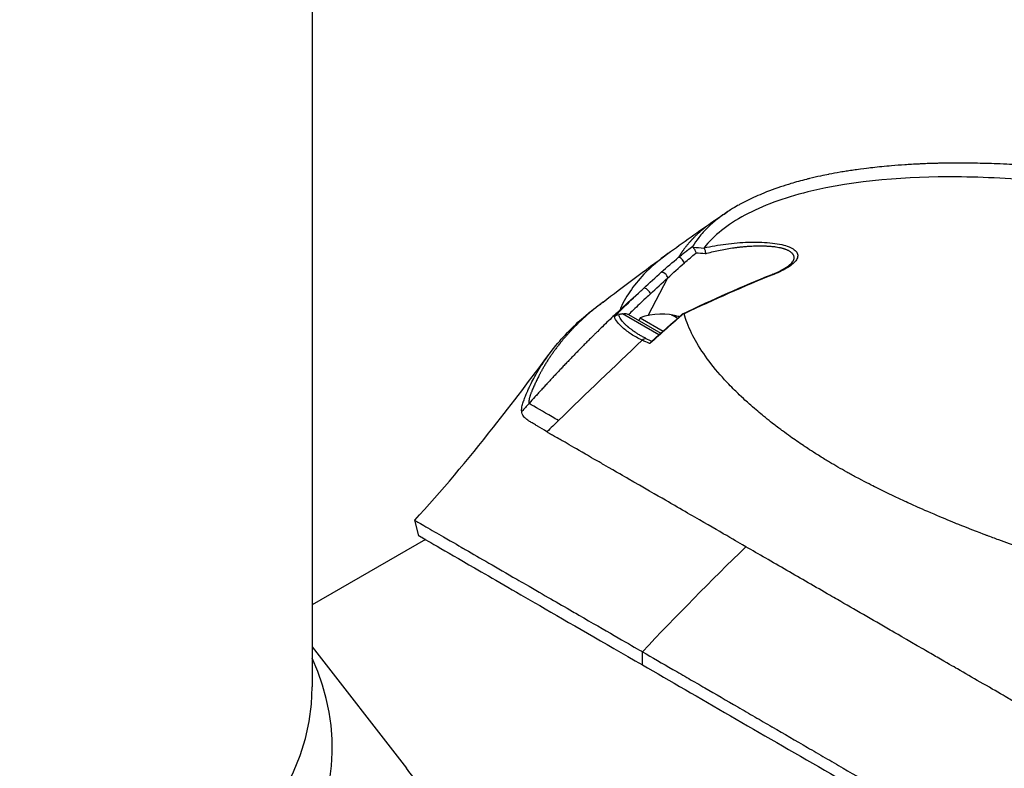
# Model space of a CAD drawing. Header units: millimetres. Extents: x 0 to 4378, y 0 to 2376.
# Tile 200 of 224: x 2647 to 2745, y 1347 to 1422. Entities that reach past the tile are written whole.
import ezdxf

# ---------------------------------------------------------------- set-up
doc = ezdxf.new("R2010")
doc.units = ezdxf.units.MM
doc.header["$LTSCALE"] = 0.2
doc.layers.add('01_Object Line', color=4, linetype='Continuous')

# ---------------------------------------------------------------- blocks, each defined once
blk = doc.blocks.new('Blk$A07R1-4W24J')
for p, q in [((-73.583, 416.479), (-73.583, 254.566)), ((-33.45, 298.558), (-33.45, 298.558)), ((-25.346, 298.073), (-25.346, 298.073)), ((-38.09, 297.779), (-38.091, 297.778)), ((-34.626, 297.798), (-34.626, 297.798)), ((-25.645, 296.96), (-25.645, 296.96)), ((-40.035, 291.612), (-38.081, 295.358)), ((-42.858, 291.383), (-42.858, 291.383)), ((-38.979, 289.67), (-42.616, 291.77)), ((-41.993, 291.706), (-38.777, 289.849)), ((-40.841, 291.374), (-40.985, 291.124)), ((-40.841, 291.374), (-38.549, 290.051)), ((-37.282, 291.417), (-37.204, 291.553)), ((-35.438, 289.324), (-35.438, 289.324)), ((-32.66, 285.471), (-32.66, 285.471)), ((-32.002, 284.757), (-32.002, 284.757)), ((-31.819, 284.567), (-31.819, 284.567)), ((-49.364, 279.512), (-49.363, 279.513)), ((-62.94, 269.628), (-63.354, 271.173)), ((-61.221, 269.941), (-61.221, 269.941)), ((-62.286, 269.255), (-73.583, 262.733)), ((-73.583, 258.555), (-64.183, 246.42)), ((-40.622, 256.742), (-40.622, 258.048))]:
    blk.add_line(p, q)
blk.add_arc((-38.715, 285.656), 6.1, 72.9404, 110.39807)
for centre, major_axis, ratio, start_param, end_param in [((6.237, 239.042), (-46.03, 58.115), 0.260877, 6.02736, 6.070533), ((-0.199, 244.012), (-38.951, 52.664), 0.283167, 6.03676, 6.078001), ((-36.724, 297.01), (-0.316, 0.387), 0.362127, 4.057345, 6.092867), ((-38.447, 295.539), (-0.334, 0.372), 0.464783, 3.850714, 6.073317), ((-27.481, 295.247), (-0.186, 0.464), 0.625868, 5.797995, 6.283188), ((-40.188, 293.946), (-0.341, 0.366), 0.447629, 3.841776, 6.058931), ((17.476, 226.903), (-51.069, 72.966), 0.87254, 0.154278, 0.162456), ((-30.897, 271.683), (-12.616, 20.626), 0.111017, 6.075709, 6.087925), ((-40.232, 286.533), (2.854, 4.944), 0.579303, 6.192639, 6.393184), ((-39.029, 285.838), (3.034, 5.255), 0.815112, 0.261155, 0.362202), ((-9.546, -26.152), (248.381, 415.477), 0.457828, 1.016786, 1.043695), ((70.833, -219.751), (-60.838, 559.224), 0.26096, 0.397377, 0.39738), ((-40.11, 288.366), (-0.44, -0.898), 0.914758, 3.811281, 4.233508), ((105.442, 169.222), (199.226, -20.391), 0.891369, 2.567228, 2.573054), ((74.09, -63.074), (-268.937, -465.622), 0.577211, 4.257, 4.260204), ((20.439, -473.298), (10.042, -820.328), 0.126419, 3.540723, 3.540729), ((29.6, 102.384), (-130.008, -225.18), 0.57735, 4.258777, 4.318876), ((-132.583, 248.443), (-61.01, 0), 0.57735, 6.025807, 9.682156), ((-132.583, 254.566), (59, 0), 0.57735, 3.141593, 6.283185)]:
    blk.add_ellipse(centre, major_axis=major_axis, ratio=ratio, start_param=start_param, end_param=end_param)
for points, knots in [([(49.5, 291.804), (49.297, 291.921), (49.012, 292.084), (48.637, 292.291), (48.494, 292.371), (48.337, 292.457), (48.167, 292.55), (48.059, 292.609), (47.945, 292.67), (47.825, 292.734), (47.674, 292.815), (47.514, 292.901), (47.345, 292.99), (47.106, 293.116), (46.849, 293.25), (46.572, 293.392), (46.504, 293.427), (46.436, 293.462), (46.368, 293.497), (46.037, 293.666), (45.704, 293.833), (45.37, 293.997), (45.032, 294.164), (44.692, 294.329), (44.352, 294.491), (44.052, 294.634), (43.752, 294.776), (43.451, 294.916), (43.406, 294.936), (43.361, 294.957), (43.316, 294.978), (43.213, 295.026), (43.11, 295.073), (43.007, 295.121), (42.832, 295.201), (42.656, 295.281), (42.48, 295.361), (42.127, 295.52), (41.772, 295.678), (41.414, 295.836), (41.005, 296.015), (40.593, 296.193), (40.178, 296.369), (40.118, 296.394), (39.808, 296.528), (39.237, 296.764), (38.716, 296.981), (37.977, 297.284), (37.006, 297.664), (36.934, 297.693), (36.86, 297.721), (36.785, 297.751), (36.476, 297.871), (36.172, 297.988), (35.871, 298.103), (35.482, 298.251), (35.099, 298.394), (34.724, 298.533), (33.91, 298.833), (33.133, 299.111), (32.396, 299.368), (31.99, 299.509), (31.597, 299.644), (31.216, 299.772), (30.804, 299.911), (30.408, 300.043), (30.026, 300.167), (29.892, 300.211), (29.761, 300.254), (29.631, 300.296), (28.724, 300.59), (27.866, 300.857), (27.06, 301.1), (25.104, 301.691), (23.458, 302.142), (22.151, 302.485), (20.985, 302.79), (19.812, 303.082), (18.636, 303.358), (18.355, 303.424), (18.074, 303.489), (17.793, 303.553), (17.26, 303.675), (16.706, 303.798), (16.132, 303.922), (15.335, 304.094), (14.499, 304.268), (13.623, 304.44), (13.552, 304.454), (13.481, 304.468), (13.409, 304.482), (12.756, 304.61), (11.733, 304.806), (10.344, 305.045), (9.014, 305.275), (7.346, 305.543), (5.361, 305.807), (5.14, 305.836), (4.915, 305.866), (4.687, 305.895), (4.073, 305.973), (3.476, 306.045), (2.896, 306.111), (2.048, 306.207), (1.235, 306.289), (0.458, 306.361), (-0.295, 306.431), (-1.013, 306.49), (-1.699, 306.54), (-2.631, 306.608), (-3.483, 306.658), (-4.256, 306.697), (-5.129, 306.74), (-5.903, 306.767), (-6.58, 306.785), (-6.998, 306.796), (-7.379, 306.803), (-7.725, 306.808), (-7.765, 306.809), (-7.805, 306.809), (-7.844, 306.81), (-7.976, 306.812), (-8.107, 306.813), (-8.236, 306.814), (-8.391, 306.816), (-8.543, 306.817), (-8.693, 306.817), (-9.007, 306.819), (-9.309, 306.818), (-9.599, 306.817), (-9.913, 306.815), (-10.214, 306.811), (-10.501, 306.806), (-10.696, 306.803), (-10.885, 306.799), (-11.067, 306.795), (-11.138, 306.793), (-11.207, 306.791), (-11.276, 306.789), (-11.411, 306.786), (-11.543, 306.782), (-11.671, 306.778), (-11.791, 306.774), (-11.908, 306.771), (-12.023, 306.766), (-12.14, 306.762), (-12.254, 306.758), (-12.365, 306.753), (-12.485, 306.749), (-12.601, 306.744), (-12.713, 306.739), (-12.771, 306.736), (-12.829, 306.733), (-12.885, 306.731), (-12.892, 306.73), (-12.899, 306.73), (-12.907, 306.73), (-12.957, 306.727), (-13.007, 306.725), (-13.057, 306.722), (-13.171, 306.717), (-13.285, 306.711), (-13.4, 306.705), (-13.513, 306.699), (-13.627, 306.692), (-13.741, 306.686), (-13.964, 306.673), (-14.19, 306.659), (-14.419, 306.644), (-14.853, 306.615), (-15.298, 306.582), (-15.753, 306.544), (-16.072, 306.517), (-16.397, 306.487), (-16.725, 306.455), (-17.024, 306.426), (-17.326, 306.394), (-17.631, 306.36), (-17.633, 306.36), (-17.76, 306.346), (-18.007, 306.317), (-18.278, 306.285), (-18.693, 306.235), (-19.242, 306.158), (-19.43, 306.132), (-19.635, 306.103), (-19.854, 306.07), (-19.958, 306.054), (-20.059, 306.039), (-20.157, 306.023), (-20.196, 306.017), (-20.235, 306.011), (-20.273, 306.005), (-20.484, 305.972), (-20.683, 305.939), (-20.871, 305.907), (-21.291, 305.835), (-21.653, 305.768), (-21.961, 305.708), (-21.986, 305.703), (-22.012, 305.698), (-22.038, 305.693), (-22.482, 305.605), (-23.128, 305.472), (-23.938, 305.273), (-24.044, 305.247), (-24.149, 305.221), (-24.253, 305.194), (-24.795, 305.056), (-25.308, 304.913), (-25.793, 304.768), (-25.963, 304.717), (-26.135, 304.664), (-26.308, 304.609), (-27.014, 304.385), (-27.751, 304.125), (-28.499, 303.822), (-28.552, 303.801), (-28.605, 303.779), (-28.658, 303.757), (-28.952, 303.636), (-29.239, 303.511), (-29.518, 303.383), (-29.797, 303.255), (-30.069, 303.124), (-30.333, 302.99), (-30.509, 302.9), (-30.681, 302.81), (-30.85, 302.717), (-30.868, 302.708), (-31.219, 302.527), (-31.825, 302.145), (-31.988, 302.042), (-32.17, 301.924), (-32.365, 301.789), (-32.661, 301.586), (-32.912, 301.398), (-33.128, 301.228), (-33.34, 301.06), (-33.517, 300.91), (-33.665, 300.779), (-33.679, 300.767), (-33.693, 300.755), (-33.707, 300.742), (-33.892, 300.578), (-34.068, 300.411), (-34.237, 300.24), (-34.344, 300.131), (-34.449, 300.021), (-34.55, 299.91), (-34.708, 299.736), (-34.857, 299.56), (-34.999, 299.382), (-35.219, 299.102), (-35.42, 298.816), (-35.6, 298.525)], [0, 0, 0, 0, 0.015059, 0.015059, 0.015059, 0.02083, 0.02083, 0.02083, 0.024502, 0.024502, 0.024502, 0.02915, 0.02915, 0.02915, 0.035714, 0.035714, 0.035714, 0.03808, 0.03808, 0.03808, 0.049577, 0.049577, 0.049577, 0.061203, 0.061203, 0.061203, 0.071429, 0.071429, 0.071429, 0.072941, 0.072941, 0.072941, 0.076375, 0.076375, 0.076375, 0.082197, 0.082197, 0.082197, 0.093844, 0.093844, 0.093844, 0.107143, 0.107143, 0.107143, 0.125154, 0.125154, 0.125154, 0.141628, 0.141628, 0.141628, 0.142857, 0.142857, 0.142857, 0.150854, 0.150854, 0.150854, 0.161237, 0.161237, 0.161237, 0.183787, 0.183787, 0.183787, 0.196194, 0.196194, 0.196194, 0.209594, 0.209594, 0.209594, 0.214286, 0.214286, 0.214286, 0.235121, 0.235121, 0.235121, 0.285714, 0.285714, 0.285714, 0.318661, 0.318661, 0.318661, 0.326531, 0.326531, 0.326531, 0.342858, 0.342858, 0.342858, 0.36551, 0.36551, 0.36551, 0.367347, 0.367347, 0.367347, 0.406881, 0.406881, 0.406881, 0.444765, 0.444765, 0.444765, 0.44898, 0.44898, 0.44898, 0.464755, 0.464755, 0.464755, 0.487841, 0.487841, 0.487841, 0.510204, 0.510204, 0.510204, 0.531268, 0.531268, 0.531268, 0.55507, 0.55507, 0.55507, 0.569739, 0.569739, 0.569739, 0.571429, 0.571429, 0.571429, 0.574695, 0.574695, 0.574695, 0.578627, 0.578627, 0.578627, 0.586875, 0.586875, 0.586875, 0.595801, 0.595801, 0.595801, 0.601849, 0.601849, 0.601849, 0.604183, 0.604183, 0.604183, 0.608765, 0.608765, 0.608765, 0.613067, 0.613067, 0.613067, 0.617482, 0.617482, 0.617482, 0.622229, 0.622229, 0.622229, 0.624689, 0.624689, 0.624689, 0.625, 0.625, 0.625, 0.626857, 0.626857, 0.626857, 0.631038, 0.631038, 0.631038, 0.635137, 0.635137, 0.635137, 0.643106, 0.643106, 0.643106, 0.65824, 0.65824, 0.65824, 0.668893, 0.668893, 0.668893, 0.678571, 0.678571, 0.678571, 0.689431, 0.689431, 0.689431, 0.701281, 0.701281, 0.701281, 0.705357, 0.705357, 0.705357, 0.708515, 0.708515, 0.708515, 0.709766, 0.709766, 0.709766, 0.71667, 0.71667, 0.71667, 0.732143, 0.732143, 0.732143, 0.733637, 0.733637, 0.733637, 0.758929, 0.758929, 0.758929, 0.763229, 0.763229, 0.763229, 0.785714, 0.785714, 0.785714, 0.794183, 0.794183, 0.794183, 0.828571, 0.828571, 0.828571, 0.831278, 0.831278, 0.831278, 0.846339, 0.846339, 0.846339, 0.861401, 0.861401, 0.861401, 0.871429, 0.871429, 0.871429, 0.896736, 0.896736, 0.896736, 0.903571, 0.903571, 0.903571, 0.919754, 0.919754, 0.919754, 0.935714, 0.935714, 0.935714, 0.936836, 0.936836, 0.936836, 0.951858, 0.951858, 0.951858, 0.961487, 0.961487, 0.961487, 0.97651, 0.97651, 0.97651, 1, 1, 1, 1]), ([(46.654, 290.933), (45.623, 291.527), (44.544, 292.105), (41.736, 293.522), (39.938, 294.353), (35.583, 296.217), (32.945, 297.236), (26.319, 299.539), (22.24, 300.748), (11.341, 303.435), (5.048, 304.444), (-3.498, 305.264), (-6.46, 305.421), (-14.066, 305.472), (-19.36, 305.121), (-26.53, 303.339), (-28.642, 302.559), (-32.141, 300.678), (-33.503, 299.584), (-34.461, 298.356)], [-11.810839, -11.810839, -11.810839, -11.810839, -11.321097, -11.321097, -10.584313, -10.584313, -9.583134, -9.583134, -8.1452, -8.1452, -5.796116, -5.796116, -4.481204, -4.481204, -2.2786, -2.2786, -1.145056, -1.145056, -0.000001, -0.000001, -0.000001, -0.000001]), ([(-33.374, 301.115), (-33.242, 301.205), (-33.11, 301.294), (-32.912, 301.427), (-32.847, 301.471), (-32.749, 301.537), (-32.717, 301.558), (-32.669, 301.59), (-32.654, 301.601), (-32.622, 301.622), (-32.607, 301.632), (-32.577, 301.652), (-32.562, 301.662), (-32.425, 301.754), (-32.303, 301.834), (-32.162, 301.928), (-32.142, 301.941), (-32.121, 301.955)], [0, 0, 0, 0, 0.0478872, 0.0478872, 0.0715717, 0.0715717, 0.0831785, 0.0831785, 0.0888439, 0.0888439, 0.0944237, 0.0944237, 0.09995, 0.09995, 0.1437441, 0.1437441, 0.1511074, 0.1511074, 0.1511074, 0.1511074]), ([(-34.461, 298.356), (-33.741, 298.516), (-33.019, 298.641), (-32.302, 298.735), (-31.532, 298.836), (-30.785, 298.897), (-30.068, 298.921), (-29.688, 298.934), (-29.318, 298.936), (-28.96, 298.928), (-28.588, 298.918), (-28.236, 298.898), (-27.906, 298.867), (-27.187, 298.798), (-26.603, 298.684), (-26.153, 298.529), (-25.92, 298.448), (-25.724, 298.356), (-25.566, 298.251), (-25.412, 298.149), (-25.297, 298.038), (-25.22, 297.918), (-25.145, 297.8), (-25.11, 297.677), (-25.113, 297.55), (-25.117, 297.421), (-25.161, 297.293), (-25.243, 297.165), (-25.405, 296.911), (-25.69, 296.661), (-26.09, 296.41), (-26.476, 296.167), (-26.95, 295.936), (-27.51, 295.712)], [0.0000002, 0.0000002, 0.0000002, 0.0000002, 0.125, 0.125, 0.125, 0.25, 0.25, 0.25, 0.3125, 0.3125, 0.3125, 0.375, 0.375, 0.375, 0.5, 0.5, 0.5, 0.5625, 0.5625, 0.5625, 0.625, 0.625, 0.625, 0.6875, 0.6875, 0.6875, 0.75, 0.75, 0.75, 0.875, 0.875, 0.875, 1, 1, 1, 1]), ([(-37.008, 297.412), (-36.975, 297.439), (-36.942, 297.466), (-36.909, 297.493), (-36.675, 297.683), (-36.437, 297.873), (-36.194, 298.064), (-36.188, 298.069), (-36.182, 298.074), (-36.175, 298.079), (-36.157, 298.093), (-36.139, 298.107), (-36.121, 298.121), (-36.112, 298.128), (-36.104, 298.135), (-36.095, 298.142), (-35.931, 298.27), (-35.766, 298.397), (-35.6, 298.525)], [0, 0, 0, 0, 0.07278, 0.07278, 0.07278, 0.586627, 0.586627, 0.586627, 0.599744, 0.599744, 0.599744, 0.63799, 0.63799, 0.63799, 0.655952, 0.655952, 0.655952, 1, 1, 1, 1]), ([(-35.556, 298.383), (-35.572, 298.396), (-35.584, 298.409), (-35.602, 298.436), (-35.607, 298.448), (-35.616, 298.484), (-35.611, 298.506), (-35.6, 298.525)], [0.00000348, 0.00000348, 0.00000348, 0.00000348, 0.0085188, 0.0085188, 0.01696947, 0.01696947, 0.0337675, 0.0337675, 0.0337675, 0.0337675]), ([(-35.556, 298.383), (-35.501, 298.334), (-35.438, 298.248), (-35.388, 298.139), (-35.369, 298.097), (-35.348, 298.043), (-35.329, 297.98), (-35.3, 297.881), (-35.296, 297.831), (-35.295, 297.819)], [0.0000155, 0.0000155, 0.0000155, 0.0000155, 0.5, 0.5, 0.5, 0.75, 0.75, 0.75, 1, 1, 1, 1]), ([(-34.461, 298.356), (-34.467, 298.349), (-34.47, 298.34), (-34.469, 298.323), (-34.466, 298.314), (-34.459, 298.304)], [-0.01284919, -0.01284919, -0.01284919, -0.01284919, -0.00606268, -0.00606268, -0.00000134, -0.00000134, -0.00000134, -0.00000134]), ([(-34.459, 298.304), (-34.424, 298.26), (-34.39, 298.182), (-34.366, 298.082), (-34.36, 298.054), (-34.333, 297.942), (-34.336, 297.776)], [-0.9999991, -0.9999991, -0.9999991, -0.9999991, -0.5, -0.5, -0.5, -0.0000002, -0.0000002, -0.0000002, -0.0000002]), ([(-34.336, 297.776), (-34.121, 297.835), (-33.686, 297.947), (-33.017, 298.099), (-32.333, 298.233), (-31.755, 298.328), (-31.289, 298.393), (-30.937, 298.437), (-30.583, 298.474), (-30.229, 298.506), (-29.877, 298.53), (-29.528, 298.548), (-29.24, 298.557), (-29.013, 298.56), (-28.845, 298.56), (-28.685, 298.559), (-28.543, 298.556), (-28.411, 298.552), (-28.276, 298.546), (-28.126, 298.539), (-27.962, 298.529), (-27.785, 298.515), (-27.549, 298.492), (-27.278, 298.457), (-27.034, 298.415), (-26.859, 298.379), (-26.733, 298.35), (-26.633, 298.324), (-26.556, 298.302), (-26.504, 298.286), (-26.458, 298.272), (-26.4, 298.252), (-26.322, 298.225), (-26.226, 298.186), (-26.126, 298.141), (-26.024, 298.089), (-25.926, 298.03), (-25.838, 297.969), (-25.744, 297.893), (-25.672, 297.821), (-25.62, 297.753), (-25.579, 297.693), (-25.536, 297.609), (-25.507, 297.516), (-25.496, 297.426), (-25.497, 297.35), (-25.508, 297.274), (-25.526, 297.202), (-25.551, 297.136), (-25.578, 297.075), (-25.604, 297.028), (-25.624, 296.993), (-25.636, 296.974), (-25.643, 296.963), (-25.645, 296.96)], [0, 0, 0, 0, 0.070827, 0.141622, 0.212298, 0.282826, 0.318052, 0.353467, 0.389176, 0.424892, 0.460523, 0.496004, 0.531356, 0.548995, 0.566615, 0.584223, 0.599385, 0.612159, 0.626755, 0.643181, 0.661413, 0.681438, 0.703241, 0.743454, 0.778873, 0.796391, 0.813783, 0.831055, 0.839648, 0.848213, 0.854469, 0.861183, 0.875987, 0.892624, 0.911095, 0.931405, 0.953562, 0.975364, 0.995501, 1.030779, 1.045923, 1.059393, 1.086917, 1.122409, 1.143167, 1.165947, 1.187994, 1.208321, 1.226921, 1.243785, 1.258905, 1.26581, 1.272276, 1.274637, 1.274637, 1.274637, 1.274637]), ([(-38.091, 297.778), (-38.983, 297.126), (-39.775, 296.438), (-40.464, 295.717), (-40.997, 295.16), (-41.476, 294.57), (-41.871, 293.982), (-42.267, 293.395), (-42.7, 292.717), (-42.829, 292.189)], [0.8647122, 0.8647122, 0.8647122, 0.8647122, 0.917816, 0.917816, 0.917816, 0.9589081, 0.9589081, 0.9589081, 0.9999987, 0.9999987, 0.9999987, 0.9999987]), ([(-27.667, 295.711), (-27.019, 295.971), (-26.457, 296.261), (-25.87, 296.693), (-25.718, 296.848), (-25.645, 296.96)], [0, 0, 0, 0, 0.2728916, 0.2728916, 0.4278772, 0.4278772, 0.4278772, 0.4278772]), ([(-39.822, 293.764), (-39.88, 293.71), (-40.243, 293.374), (-40.907, 292.742), (-41.342, 292.327), (-41.702, 291.979), (-41.987, 291.703)], [-1, -1, -1, -1, -0.5, -0.5, -0.5, 0, 0, 0, 0]), ([(-52.666, 282.025), (-52.675, 282.089), (-52.676, 282.14), (-52.676, 282.171), (-52.674, 282.394), (-52.623, 282.593), (-52.588, 282.722), (-52.535, 282.915), (-52.487, 283.046), (-52.468, 283.099), (-52.423, 283.227), (-52.365, 283.38), (-52.293, 283.557), (-52.179, 283.838), (-52.101, 284.013), (-52.07, 284.084), (-52.053, 284.122), (-52.037, 284.159), (-52.02, 284.196), (-51.994, 284.255), (-51.968, 284.313), (-51.941, 284.372), (-51.923, 284.41), (-51.877, 284.511), (-51.798, 284.677), (-51.713, 284.853), (-51.603, 285.072), (-51.464, 285.333), (-51.335, 285.574), (-51.199, 285.814), (-51.058, 286.051), (-50.986, 286.173), (-50.872, 286.361), (-50.711, 286.613), (-50.535, 286.888), (-50.301, 287.24), (-49.99, 287.663), (-49.268, 288.648), (-48.717, 289.239), (-48.497, 289.48), (-47.982, 290.042), (-47.426, 290.592), (-46.827, 291.127), (-46.705, 291.237), (-46.58, 291.346), (-46.454, 291.455), (-46.173, 291.697), (-45.721, 292.084), (-45.04, 292.594)], [0.0000004, 0.0000004, 0.0000004, 0.0000004, 0.0285714, 0.0285714, 0.0285714, 0.0714286, 0.0714286, 0.0714286, 0.0892857, 0.0892857, 0.0892857, 0.1071429, 0.1071429, 0.1071429, 0.125, 0.125, 0.125, 0.1284736, 0.1284736, 0.1284736, 0.1339286, 0.1339286, 0.1339286, 0.1428571, 0.1428571, 0.1428571, 0.1607143, 0.1607143, 0.1607143, 0.1785714, 0.1785714, 0.1785714, 0.1956232, 0.1956232, 0.1956232, 0.2142857, 0.2142857, 0.2142857, 0.25, 0.25, 0.25, 0.2796252, 0.2796252, 0.2796252, 0.2857143, 0.2857143, 0.2857143, 0.307887, 0.307887, 0.307887, 0.307887]), ([(-42.829, 292.189), (-43.216, 291.826), (-43.605, 291.458), (-43.996, 291.082), (-44.213, 290.874), (-44.431, 290.663), (-44.61, 290.49), (-44.789, 290.316), (-44.929, 290.178), (-45.086, 290.025), (-45.164, 289.948), (-45.246, 289.867), (-45.326, 289.788), (-45.406, 289.709), (-45.485, 289.631), (-45.564, 289.553), (-45.642, 289.475), (-45.721, 289.396), (-45.8, 289.317), (-45.919, 289.2), (-46.036, 289.082), (-46.154, 288.964), (-46.271, 288.846), (-46.389, 288.728), (-46.506, 288.609), (-46.623, 288.491), (-46.74, 288.372), (-46.856, 288.254), (-46.953, 288.155), (-47.05, 288.056), (-47.147, 287.957), (-47.244, 287.858), (-47.34, 287.759), (-47.437, 287.659), (-47.533, 287.56), (-47.63, 287.461), (-47.726, 287.361), (-47.831, 287.252), (-47.937, 287.142), (-48.042, 287.033), (-48.147, 286.923), (-48.252, 286.813), (-48.357, 286.703), (-48.462, 286.594), (-48.567, 286.483), (-48.671, 286.373), (-48.771, 286.268), (-48.871, 286.163), (-48.97, 286.058), (-49.069, 285.952), (-49.168, 285.847), (-49.267, 285.742), (-49.366, 285.636), (-49.465, 285.53), (-49.564, 285.425), (-49.665, 285.316), (-49.766, 285.208), (-49.866, 285.1), (-49.967, 284.991), (-50.067, 284.883), (-50.168, 284.774), (-50.268, 284.665), (-50.368, 284.556), (-50.468, 284.447), (-50.567, 284.34), (-50.665, 284.232), (-50.764, 284.124), (-50.862, 284.017), (-50.96, 283.909), (-51.059, 283.801), (-51.157, 283.693), (-51.255, 283.585), (-51.352, 283.476), (-51.549, 283.259), (-51.745, 283.041), (-51.94, 282.823)], [0, 0, 0, 0, 0.0964194, 0.0964194, 0.0964194, 0.1498066, 0.1498066, 0.1498066, 0.2031938, 0.2031938, 0.2031938, 0.2298874, 0.2298874, 0.2298874, 0.256581, 0.256581, 0.256581, 0.2832746, 0.2832746, 0.2832746, 0.3232355, 0.3232355, 0.3232355, 0.3631964, 0.3631964, 0.3631964, 0.4031573, 0.4031573, 0.4031573, 0.4364096, 0.4364096, 0.4364096, 0.4696618, 0.4696618, 0.4696618, 0.5029141, 0.5029141, 0.5029141, 0.5394497, 0.5394497, 0.5394497, 0.5759854, 0.5759854, 0.5759854, 0.612521, 0.612521, 0.612521, 0.6473477, 0.6473477, 0.6473477, 0.6821745, 0.6821745, 0.6821745, 0.7170012, 0.7170012, 0.7170012, 0.7526185, 0.7526185, 0.7526185, 0.7882359, 0.7882359, 0.7882359, 0.8238532, 0.8238532, 0.8238532, 0.8590145, 0.8590145, 0.8590145, 0.8941758, 0.8941758, 0.8941758, 0.9293371, 0.9293371, 0.9293371, 1, 1, 1, 1]), ([(-43.407, 291.508), (-43.399, 291.516), (-43.396, 291.519), (-43.39, 291.525), (-43.386, 291.528), (-43.373, 291.539), (-43.364, 291.546), (-43.317, 291.579), (-43.265, 291.608), (-43.135, 291.66), (-43.056, 291.683), (-42.966, 291.696)], [-0.06521212, -0.06521212, -0.06521212, -0.06521212, -0.06307352, -0.06307352, -0.05996648, -0.05996648, -0.05346033, -0.05346033, -0.02742539, -0.02742539, 0, 0, 0, 0]), ([(-40.637, 289.137), (-40.834, 289.23), (-41.029, 289.329), (-41.212, 289.432), (-41.381, 289.526), (-41.554, 289.631), (-41.727, 289.744), (-42.006, 289.928), (-42.312, 290.153), (-42.604, 290.408), (-42.808, 290.586), (-42.981, 290.763), (-43.113, 290.936), (-43.243, 291.107), (-43.356, 291.304), (-43.407, 291.508)], [0, 0, 0, 0, 0.142857, 0.142857, 0.142857, 0.285714, 0.285714, 0.285714, 0.571429, 0.571429, 0.571429, 0.785714, 0.785714, 0.785714, 1, 1, 1, 1]), ([(-42.616, 291.77), (-42.679, 291.754), (-42.745, 291.738), (-42.861, 291.714), (-42.914, 291.704), (-42.966, 291.696)], [0.00002868, 0.00002868, 0.00002868, 0.00002868, 0.02033037, 0.02033037, 0.03597654, 0.03597654, 0.03597654, 0.03597654]), ([(-40.275, 289.32), (-40.39, 289.376), (-40.612, 289.491), (-40.926, 289.669), (-41.22, 289.851), (-41.45, 290.007), (-41.626, 290.134), (-41.754, 290.23), (-41.857, 290.31), (-41.937, 290.375), (-41.997, 290.424), (-42.056, 290.473), (-42.133, 290.539), (-42.227, 290.622), (-42.335, 290.722), (-42.473, 290.857), (-42.63, 291.03), (-42.786, 291.243), (-42.903, 291.465), (-42.951, 291.618), (-42.966, 291.696)], [0, 0, 0, 0, 0.094785, 0.18958, 0.28439, 0.37921, 0.426621, 0.474028, 0.52143, 0.545128, 0.568823, 0.592519, 0.616223, 0.663648, 0.711082, 0.758512, 0.853322, 0.948046, 1.04272, 1.137469, 1.137469, 1.137469, 1.137469]), ([(-42.616, 291.77), (-42.5, 291.799), (-42.379, 291.805), (-42.206, 291.784), (-42.148, 291.771), (-42.057, 291.739), (-42.022, 291.723), (-41.993, 291.706)], [-0.07588109, -0.07588109, -0.07588109, -0.07588109, -0.03787414, -0.03787414, -0.01696139, -0.01696139, -0.00000125, -0.00000125, -0.00000125, -0.00000125]), ([(-36.926, 291.488), (-36.933, 291.49), (-36.941, 291.492), (-37.016, 291.512), (-37.107, 291.533), (-37.204, 291.553)], [-0.48479035, -0.48479035, -0.48479035, -0.48479035, -0.48040557, -0.48040557, -0.44448002, -0.44448002, -0.44448002, -0.44448002]), ([(-36.609, 291.767), (-36.599, 291.775), (-36.587, 291.782), (-36.554, 291.795), (-36.531, 291.798), (-36.504, 291.795)], [0.03330611, 0.03330611, 0.03330611, 0.03330611, 0.04173847, 0.04173847, 0.0554912, 0.0554912, 0.0554912, 0.0554912]), ([(-36.504, 291.795), (-36.493, 291.794), (-36.485, 291.791), (-36.471, 291.78), (-36.467, 291.773), (-36.464, 291.764)], [0.00000099, 0.00000099, 0.00000099, 0.00000099, 0.00577902, 0.00577902, 0.01216888, 0.01216888, 0.01216888, 0.01216888]), ([(10.928, 264.443), (10.844, 264.463), (10.125, 264.629), (8.777, 264.97), (7.84, 265.206), (6.598, 265.529), (5.065, 265.959), (4.731, 266.053), (4.4, 266.148), (4.072, 266.242), (2.458, 266.708), (0.917, 267.183), (-0.546, 267.661), (-0.584, 267.673), (-0.621, 267.685), (-0.658, 267.697), (-2.141, 268.182), (-3.604, 268.688), (-5.043, 269.212), (-5.435, 269.355), (-5.825, 269.5), (-6.214, 269.645), (-6.225, 269.65), (-7.144, 269.983), (-8.902, 270.688), (-9.058, 270.75), (-9.219, 270.815), (-9.384, 270.882), (-10.031, 271.144), (-10.74, 271.438), (-11.506, 271.766), (-12.39, 272.144), (-13.061, 272.443), (-13.535, 272.657), (-14.031, 272.88), (-14.31, 273.01), (-14.38, 273.042), (-14.766, 273.22), (-15.149, 273.399), (-15.529, 273.579), (-16.076, 273.839), (-16.616, 274.1), (-17.149, 274.365), (-17.224, 274.402), (-17.329, 274.455), (-17.463, 274.522), (-17.851, 274.717), (-18.481, 275.036), (-19.324, 275.488), (-19.473, 275.568), (-19.628, 275.652), (-19.789, 275.74), (-19.933, 275.818), (-20.078, 275.898), (-20.223, 275.979), (-20.512, 276.139), (-20.804, 276.304), (-21.1, 276.475), (-21.381, 276.637), (-21.665, 276.804), (-21.952, 276.975), (-22.056, 277.038), (-22.161, 277.101), (-22.267, 277.165), (-22.449, 277.275), (-22.62, 277.38), (-22.779, 277.479), (-23.554, 277.961), (-24.068, 278.302), (-24.362, 278.498), (-24.438, 278.549), (-24.499, 278.59), (-24.546, 278.622), (-24.993, 278.923), (-25.429, 279.226), (-25.854, 279.529), (-26.118, 279.718), (-26.377, 279.906), (-26.632, 280.095), (-26.658, 280.115), (-26.872, 280.272), (-27.259, 280.567), (-27.576, 280.809), (-28.008, 281.143), (-28.531, 281.571), (-28.872, 281.849), (-29.305, 282.21), (-29.809, 282.655), (-29.95, 282.78), (-30.097, 282.911), (-30.249, 283.049), (-30.402, 283.188), (-30.639, 283.406), (-30.947, 283.701), (-31.238, 283.98), (-31.593, 284.328), (-31.991, 284.746), (-32.533, 285.313), (-33.157, 286.008), (-33.788, 286.824), (-34.264, 287.44), (-34.744, 288.125), (-35.182, 288.872), (-35.548, 289.498), (-35.886, 290.168), (-36.16, 290.874), (-36.273, 291.165), (-36.375, 291.462), (-36.464, 291.764)], [0, 0, 0, 0, 0.049153, 0.049153, 0.049153, 0.083333, 0.083333, 0.083333, 0.097112, 0.097112, 0.097112, 0.164941, 0.164941, 0.164941, 0.166667, 0.166667, 0.166667, 0.23215, 0.23215, 0.23215, 0.25, 0.25, 0.25, 0.291667, 0.291667, 0.291667, 0.300119, 0.300119, 0.300119, 0.333333, 0.333333, 0.333333, 0.356595, 0.356595, 0.356595, 0.380952, 0.380952, 0.380952, 0.400465, 0.400465, 0.400465, 0.428571, 0.428571, 0.428571, 0.43936, 0.43936, 0.43936, 0.470659, 0.470659, 0.470659, 0.47619, 0.47619, 0.47619, 0.48476, 0.48476, 0.48476, 0.501735, 0.501735, 0.501735, 0.517903, 0.517903, 0.517903, 0.52381, 0.52381, 0.52381, 0.530496, 0.530496, 0.530496, 0.562996, 0.562996, 0.562996, 0.571429, 0.571429, 0.571429, 0.600812, 0.600812, 0.600812, 0.619048, 0.619048, 0.619048, 0.645252, 0.645252, 0.645252, 0.666667, 0.666667, 0.666667, 0.703844, 0.703844, 0.703844, 0.714286, 0.714286, 0.714286, 0.767745, 0.767745, 0.767745, 0.81824, 0.81824, 0.81824, 0.886861, 0.886861, 0.886861, 0.938687, 0.938687, 0.938687, 0.982109, 0.982109, 0.982109, 1, 1, 1, 1]), ([(-39.868, 288.818), (-39.877, 288.821), (-40.022, 288.869), (-40.271, 288.972), (-40.424, 289.036), (-40.544, 289.091), (-40.637, 289.137)], [-0.9999928, -0.9999928, -0.9999928, -0.9999928, -0.5, -0.5, -0.5, 0, 0, 0, 0]), ([(-39.868, 288.818), (-39.868, 288.818), (-39.867, 288.82), (-39.859, 288.835), (-39.845, 288.86), (-39.81, 288.912), (-39.794, 288.933), (-39.762, 288.97), (-39.745, 288.986), (-39.728, 289.001)], [-0.00015855, -0.00015855, -0.00015855, -0.00015855, 0, 0, 0.00750952, 0.00750952, 0.01317093, 0.01317093, 0.01830059, 0.01830059, 0.01830059, 0.01830059]), ([(-63.354, 271.173), (-60.737, 273.999), (-58.032, 277.239), (-53.59, 282.865), (-51.727, 285.325), (-49.916, 287.763)], [0, 0, 0, 0, 1.227595, 1.227595, 2.150415, 2.150415, 2.150415, 2.150415]), ([(-49.001, 281.126), (-49.204, 281.243), (-49.42, 281.367), (-49.639, 281.494), (-50.489, 281.985), (-51.404, 282.513), (-51.94, 282.823)], [0.0000136, 0.0000136, 0.0000136, 0.0000136, 0.2054732, 0.2054732, 0.2054732, 1, 1, 1, 1]), ([(-50.153, 280.003), (-50.496, 280.205), (-50.798, 280.385), (-51.077, 280.556), (-51.153, 280.603), (-51.265, 280.67), (-51.407, 280.756), (-51.45, 280.783), (-51.493, 280.809), (-51.535, 280.835), (-51.651, 280.907), (-51.769, 280.975), (-51.882, 281.045), (-51.909, 281.062), (-52.009, 281.119), (-52.16, 281.231), (-52.27, 281.313), (-52.347, 281.386), (-52.398, 281.442), (-52.517, 281.573), (-52.606, 281.726), (-52.649, 281.916), (-52.657, 281.951), (-52.663, 281.987), (-52.666, 282.025)], [0, 0, 0, 0, 0.2857143, 0.2857143, 0.2857143, 0.4, 0.4, 0.4, 0.4457982, 0.4457982, 0.4457982, 0.5714286, 0.5714286, 0.5714286, 0.6785714, 0.6785714, 0.6785714, 0.7857143, 0.7857143, 0.7857143, 0.9669132, 0.9669132, 0.9669132, 0.9999998, 0.9999998, 0.9999998, 0.9999998]), ([(-30.289, 268.53), (-31.103, 269.001), (-32.892, 270.035), (-35.396, 271.48), (-36.023, 271.842), (-36.693, 272.229), (-37.398, 272.635), (-37.598, 272.751), (-37.907, 272.929), (-38.319, 273.167), (-39.169, 273.658), (-40.464, 274.405), (-42.047, 275.319), (-42.318, 275.475), (-43.18, 275.972), (-44.466, 276.713), (-44.634, 276.81), (-44.794, 276.902), (-44.946, 276.99), (-45.67, 277.407), (-46.219, 277.725), (-46.628, 277.963), (-47.424, 278.426), (-48.04, 278.782), (-48.523, 279.058), (-48.638, 279.124), (-48.787, 279.205), (-48.964, 279.299), (-49.214, 279.432), (-49.352, 279.505), (-49.392, 279.527), (-49.55, 279.613), (-49.683, 279.689), (-49.794, 279.757), (-49.829, 279.779), (-49.863, 279.801), (-49.896, 279.822), (-49.992, 279.884), (-50.077, 279.944), (-50.153, 280.003)], [0, 0, 0, 0, 0.228501, 0.228501, 0.228501, 0.285714, 0.285714, 0.285714, 0.355598, 0.355598, 0.355598, 0.5, 0.5, 0.5, 0.625, 0.625, 0.625, 0.646657, 0.646657, 0.646657, 0.75, 0.75, 0.75, 0.875, 0.875, 0.875, 0.90625, 0.90625, 0.90625, 0.9375, 0.9375, 0.9375, 0.96875, 0.96875, 0.96875, 0.976835, 0.976835, 0.976835, 1, 1, 1, 1]), ([(-63.354, 271.173), (-63.354, 271.173), (-63.329, 271.158), (-63.279, 271.129), (-63.138, 271.048), (-62.797, 270.851), (-62.23, 270.524), (-61.706, 270.221), (-61.075, 269.857), (-60.488, 269.518), (-59.523, 268.962), (-58.702, 268.487), (-58.397, 268.311), (-58.318, 268.266), (-58.271, 268.239), (-58.259, 268.232), (-56.874, 267.431), (-55.184, 266.456), (-53.166, 265.292), (-52.882, 265.128), (-52.591, 264.96), (-52.293, 264.789), (-51.325, 264.23), (-50.46, 263.731), (-49.756, 263.324), (-49.06, 262.922), (-48.336, 262.504), (-47.586, 262.07), (-47.379, 261.951), (-47.169, 261.83), (-46.958, 261.708), (-44.33, 260.191), (-42.19, 258.954), (-40.905, 258.212), (-40.806, 258.155), (-40.711, 258.1), (-40.622, 258.048)], [-0.245716, -0.245716, -0.245716, -0.245716, -0.2303717, -0.2303717, -0.2303717, -0.1875, -0.1875, -0.1875, -0.1671318, -0.1671318, -0.1671318, -0.1337093, -0.1337093, -0.1337093, -0.125, -0.125, -0.125, -0.0780464, -0.0780464, -0.0780464, -0.0714286, -0.0714286, -0.0714286, -0.0535714, -0.0535714, -0.0535714, -0.039579, -0.039579, -0.039579, -0.0357143, -0.0357143, -0.0357143, -0.0025653, -0.0025653, -0.0025653, 0, 0, 0, 0]), ([(-62.291, 269.251), (-62.867, 269.584), (-63.077, 269.706), (-62.42, 269.333), (-60.457, 268.205), (-55.644, 265.41), (-53.495, 264.162), (-47.95, 260.964), (-44.521, 258.992), (-40.622, 256.742)], [-7.187763, -7.187763, -7.187763, -7.187763, -5.793129, -5.793129, -3.135292, -3.135292, -1.653975, -1.653975, 0, 0, 0, 0]), ([(0.028, 251.031), (-0.221, 251.157), (-0.481, 251.294), (-0.751, 251.442), (-0.885, 251.516), (-1.021, 251.591), (-1.16, 251.67), (-1.477, 251.85), (-1.863, 252.076), (-2.316, 252.347), (-2.404, 252.4), (-2.595, 252.515), (-2.888, 252.691), (-3.125, 252.833), (-3.315, 252.948), (-3.46, 253.034), (-3.703, 253.178), (-4.086, 253.402), (-4.609, 253.705), (-5.291, 254.101), (-6.056, 254.542), (-6.901, 255.029), (-7.663, 255.468), (-8.423, 255.905), (-9.179, 256.339), (-9.55, 256.552), (-10.225, 256.942), (-11.197, 257.504), (-11.601, 257.737), (-12.057, 258.001), (-12.562, 258.293), (-14.321, 259.31), (-15.421, 259.946), (-15.897, 260.221), (-17.681, 261.252), (-19.435, 262.265), (-21.15, 263.255), (-21.401, 263.4), (-21.651, 263.544), (-21.901, 263.688), (-23.36, 264.531), (-24.79, 265.357), (-26.186, 266.164), (-27.652, 267.011), (-29.017, 267.798), (-30.289, 268.53)], [0, 0, 0, 0, 0.0239304, 0.0239304, 0.0239304, 0.0357143, 0.0357143, 0.0357143, 0.0714286, 0.0714286, 0.0714286, 0.0892857, 0.0892857, 0.0892857, 0.1071429, 0.1071429, 0.1071429, 0.1428571, 0.1428571, 0.1428571, 0.2142857, 0.2142857, 0.2142857, 0.2857143, 0.2857143, 0.2857143, 0.3613783, 0.3613783, 0.3613783, 0.3928571, 0.3928571, 0.3928571, 0.5, 0.5, 0.5, 0.6744467, 0.6744467, 0.6744467, 0.7, 0.7, 0.7, 0.85, 0.85, 0.85, 1, 1, 1, 1]), ([(-40.622, 258.048), (-39.633, 257.478), (-38.617, 256.891), (-37.578, 256.29), (-37.058, 255.99), (-36.533, 255.685), (-36.002, 255.379), (-35.472, 255.072), (-34.937, 254.762), (-34.396, 254.449), (-33.316, 253.824), (-32.215, 253.186), (-31.096, 252.538), (-30.537, 252.213), (-29.972, 251.886), (-29.405, 251.557), (-28.838, 251.228), (-28.268, 250.898), (-27.694, 250.565), (-27.677, 250.555), (-27.66, 250.545), (-27.642, 250.535), (-26.49, 249.866), (-25.325, 249.19), (-24.146, 248.506), (-23.557, 248.164), (-22.965, 247.819), (-22.371, 247.474), (-21.777, 247.13), (-21.181, 246.784), (-20.584, 246.437), (-19.39, 245.743), (-18.19, 245.045), (-16.983, 244.344), (-15.815, 243.665), (-14.641, 242.982), (-13.468, 242.3), (-13.429, 242.278), (-13.391, 242.255), (-13.352, 242.233), (-10.96, 240.842), (-8.558, 239.445), (-6.165, 238.053), (-4.968, 237.357), (-3.775, 236.663), (-2.583, 235.971), (-1.392, 235.279), (-0.203, 234.589), (0.98, 233.902), (2.173, 233.211), (3.359, 232.522), (4.54, 231.837), (5.721, 231.151), (6.898, 230.469), (8.065, 229.79), (9.232, 229.112), (10.39, 228.439), (11.543, 227.771), (12.695, 227.103), (13.842, 226.439), (14.98, 225.782), (15.059, 225.737), (15.138, 225.691), (15.217, 225.646), (16.282, 225.031), (17.342, 224.423), (18.393, 223.82), (19.519, 223.174), (20.635, 222.534), (21.742, 221.9), (23.402, 220.948), (25.042, 220.009), (26.662, 219.082), (27.201, 218.774), (27.737, 218.467), (28.27, 218.162), (28.54, 218.008), (28.809, 217.854), (29.077, 217.701), (29.876, 217.244), (30.668, 216.791), (31.454, 216.342), (33.025, 215.443), (34.572, 214.56), (36.095, 213.691), (37.618, 212.822), (39.116, 211.967), (40.592, 211.125), (40.682, 211.074), (40.773, 211.022), (40.864, 210.97), (44.704, 208.781), (48.368, 206.697), (51.847, 204.72), (51.933, 204.671), (52.019, 204.623), (52.104, 204.574), (52.978, 204.078), (53.839, 203.59), (54.684, 203.112), (55.529, 202.635), (56.358, 202.168), (57.162, 201.715), (58.77, 200.809), (60.279, 199.962), (61.656, 199.186), (61.715, 199.153), (61.774, 199.119), (61.833, 199.086), (63.21, 198.31), (64.455, 197.61), (65.602, 196.962), (66.176, 196.639), (66.725, 196.328), (67.253, 196.029), (67.781, 195.73), (68.289, 195.441), (68.777, 195.161), (68.808, 195.144), (68.838, 195.126), (68.869, 195.109), (69.839, 194.553), (70.748, 194.034), (71.589, 193.552), (72.01, 193.311), (72.414, 193.079), (72.8, 192.857), (73.187, 192.635), (73.555, 192.424), (73.906, 192.222), (73.923, 192.212), (73.94, 192.202), (73.958, 192.192), (74.663, 191.786), (75.294, 191.421), (75.845, 191.101), (76.396, 190.781), (76.866, 190.507), (77.251, 190.28), (77.443, 190.167), (77.614, 190.066), (77.763, 189.977), (77.912, 189.888), (78.039, 189.811), (78.143, 189.748), (78.246, 189.685), (78.327, 189.634), (78.383, 189.598), (78.44, 189.561), (78.472, 189.538), (78.48, 189.528), (78.48, 189.528), (78.48, 189.528), (78.48, 189.528), (78.482, 189.526), (78.482, 189.524), (78.481, 189.524)], [0, 0, 0, 0, 0.0041991, 0.0041991, 0.0041991, 0.0062987, 0.0062987, 0.0062987, 0.0083983, 0.0083983, 0.0083983, 0.0125974, 0.0125974, 0.0125974, 0.014697, 0.014697, 0.014697, 0.0167965, 0.0167965, 0.0167965, 0.0168599, 0.0168599, 0.0168599, 0.0210764, 0.0210764, 0.0210764, 0.0231847, 0.0231847, 0.0231847, 0.025293, 0.025293, 0.025293, 0.0295096, 0.0295096, 0.0295096, 0.0335924, 0.0335924, 0.0335924, 0.0337261, 0.0337261, 0.0337261, 0.0420526, 0.0420526, 0.0420526, 0.0462159, 0.0462159, 0.0462159, 0.0503791, 0.0503791, 0.0503791, 0.0545745, 0.0545745, 0.0545745, 0.0587698, 0.0587698, 0.0587698, 0.0629602, 0.0629602, 0.0629602, 0.0671505, 0.0671505, 0.0671505, 0.0674414, 0.0674414, 0.0674414, 0.0713694, 0.0713694, 0.0713694, 0.0755743, 0.0755743, 0.0755743, 0.0818817, 0.0818817, 0.0818817, 0.0839768, 0.0839768, 0.0839768, 0.0850355, 0.0850355, 0.0850355, 0.0881892, 0.0881892, 0.0881892, 0.0944966, 0.0944966, 0.0944966, 0.1008041, 0.1008041, 0.1008041, 0.1011921, 0.1011921, 0.1011921, 0.1176445, 0.1176445, 0.1176445, 0.1180502, 0.1180502, 0.1180502, 0.1221943, 0.1221943, 0.1221943, 0.1263384, 0.1263384, 0.1263384, 0.1346266, 0.1346266, 0.1346266, 0.1349824, 0.1349824, 0.1349824, 0.143338, 0.143338, 0.143338, 0.1475158, 0.1475158, 0.1475158, 0.1516936, 0.1516936, 0.1516936, 0.1519551, 0.1519551, 0.1519551, 0.160293, 0.160293, 0.160293, 0.164462, 0.164462, 0.164462, 0.168631, 0.168631, 0.168631, 0.1688379, 0.1688379, 0.1688379, 0.1772635, 0.1772635, 0.1772635, 0.1856891, 0.1856891, 0.1856891, 0.1899019, 0.1899019, 0.1899019, 0.1941147, 0.1941147, 0.1941147, 0.1983275, 0.1983275, 0.1983275, 0.2025403, 0.2025403, 0.2025403, 0.2026348, 0.2026348, 0.2026348, 0.2036779, 0.2036779, 0.2036779, 0.2036779]), ([(-40.622, 256.742), (-37.879, 255.153), (-34.929, 253.452), (-28.806, 249.913), (-25.677, 248.102), (-16.053, 242.553), (-9.458, 238.757), (1.299, 232.544), (5.534, 230.096), (11.262, 226.787), (12.845, 225.873), (15.095, 224.574), (15.78, 224.179), (19.719, 221.904), (22.9, 220.065), (30.903, 215.444), (35.608, 212.729), (42.443, 208.784), (44.763, 207.445), (48.005, 205.57), (48.99, 205.001), (50.649, 204.039), (51.333, 203.642), (52.283, 203.095), (52.552, 202.941), (53.068, 202.646), (53.314, 202.505), (53.559, 202.366)], [-12.224149, -12.224149, -12.224149, -12.224149, -11.037359, -11.037359, -9.877095, -9.877095, -7.592298, -7.592298, -6.07984, -6.07984, -5.495393, -5.495393, -5.239423, -5.239423, -4.019638, -4.019638, -2.082992, -2.082992, -1.043435, -1.043435, -0.581051, -0.581051, -0.251822, -0.251822, -0.120605, -0.120605, -0.000021, -0.000021, -0.000021, -0.000021]), ([(-56.583, 225.493), (-56.583, 226.982), (-56.691, 228.471), (-57.122, 231.423), (-57.444, 232.885), (-58.29, 235.761), (-58.814, 237.175), (-60.048, 239.937), (-60.757, 241.286), (-62.347, 243.91), (-63.226, 245.184), (-64.183, 246.42)], [5.4977871, 5.4977871, 5.4977871, 5.4977871, 5.581894, 5.581894, 5.6660009, 5.6660009, 5.7501077, 5.7501077, 5.8342146, 5.8342146, 5.9183215, 5.9183215, 5.9183215, 5.9183215])]:
    blk.add_open_spline(points, degree=3, knots=knots)
for points in [[(-38.09, 297.779), (-36.579, 298.884), (-34.98, 300.025), (-33.374, 301.115)], [(-25.851, 297.977), (-25.847, 297.977), (-25.843, 297.978), (-25.839, 297.979)], [(-44.551, 292.953), (-42.56, 294.455), (-40.415, 296.078), (-38.091, 297.778)], [(-38.737, 295.935), (-38.192, 296.425), (-37.609, 296.922), (-37.008, 297.412)], [(-38.081, 295.358), (-37.556, 295.857), (-36.997, 296.364), (-36.42, 296.865)], [(-36.42, 296.865), (-36.053, 297.185), (-35.677, 297.503), (-35.295, 297.819)], [(-40.485, 294.336), (-39.904, 294.877), (-39.322, 295.41), (-38.737, 295.935)], [(-39.822, 293.764), (-39.243, 294.303), (-38.663, 294.834), (-38.081, 295.358)], [(-36.583, 291.784), (-33.601, 293.208), (-30.625, 294.526), (-27.667, 295.711)], [(-27.51, 295.712), (-30.487, 294.519), (-33.472, 293.195), (-36.464, 291.764)], [(-42.829, 292.189), (-42.148, 292.824), (-41.46, 293.454), (-40.761, 294.078)], [(-42.77, 292.154), (-42.102, 292.802), (-41.432, 293.446), (-40.761, 294.078)], [(-40.761, 294.078), (-40.668, 294.165), (-40.576, 294.251), (-40.485, 294.336)], [(-45.035, 292.589), (-44.869, 292.714), (-44.704, 292.837), (-44.538, 292.963)], [(-43.218, 291.7), (-43.279, 291.638), (-43.34, 291.576), (-43.407, 291.508)], [(-36.504, 291.795), (-37.628, 290.809), (-38.749, 289.816), (-39.868, 288.818)], [(-39.728, 289.001), (-38.69, 289.928), (-37.65, 290.85), (-36.609, 291.767)], [(-40.275, 289.32), (-40.089, 289.226), (-39.887, 289.137), (-39.67, 289.053)]]:
    blk.add_open_spline(points, degree=3)
for points, weights, knots in [([(-33.374, 301.115), (-33.886, 300.767), (-34.36, 300.404), (-35.3, 299.586), (-35.753, 299.121), (-36.472, 298.246), (-36.773, 297.827), (-37.008, 297.412)], [0.999998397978, 0.99999866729, 0.999998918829, 0.999999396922, 0.999999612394, 0.999999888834, 0.999999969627, 0.999999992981], [0.8835588, 0.8835588, 0.8835588, 0.8835588, 0.9183297, 0.9183297, 0.9591649, 0.9591649, 0.9932226, 0.9932226, 0.9932226, 0.9932226]), ([(-44.551, 292.953), (-44.914, 292.679), (-45.265, 292.4), (-47.286, 290.713), (-48.659, 289.205), (-50.282, 286.835), (-50.77, 286.009), (-51.506, 284.404), (-52.04, 283.4), (-51.94, 282.823)], [0.999997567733, 0.999997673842, 0.999997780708, 0.999998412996, 0.999998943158, 0.999999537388, 0.999999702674, 0.999999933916, 1, 1], [0.8201689, 0.8201689, 0.8201689, 0.8201689, 0.8366594, 0.8366594, 0.9183297, 0.9183297, 0.9591649, 0.9591649, 1, 1, 1, 1])]:
    blk.add_rational_spline(points, weights, degree=3, knots=knots)

msp = doc.modelspace()

# ---------------------------------------------------------------- block references
at = {"layer": '01_Object Line'}
msp.add_blockref('Blk$A07R1-4W24J', (2749.512, 1100.467), dxfattribs=at)

doc.saveas('drawing.dxf')
